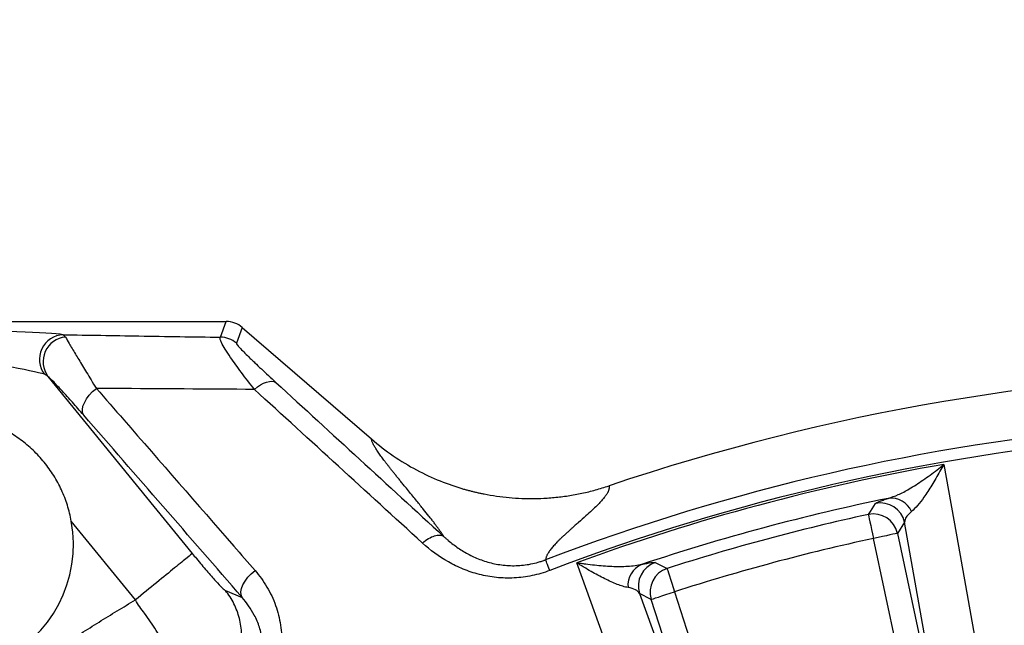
# Model space of a CAD drawing. Extents: x 0 to 16820, y 0 to 11880.
# Tile 30 of 78: x 7527 to 7728, y 6906 to 7029. Entities that reach past the tile are written whole.
import ezdxf

# ---------------------------------------------------------------- set-up
doc = ezdxf.new("R2010")
doc.units = 0
doc.header["$LTSCALE"] = 20
doc.layers.get('0').update_dxf_attribs({"linetype": 'CONTINUOUS'})
doc.styles.add('SLDTEXTSTYLE0', font='TXT', dxfattribs={"width": 0.605})
doc.dimstyles.new('SLDDIMSTYLE1', dxfattribs={"dimtxt": 100, "dimasz": 100, "dimexe": 0, "dimexo": 0.0625, "dimgap": 25, "dimtad": 1, "dimdec": 4, "dimlfac": 20, "dimzin": 12, "dimtxsty": 'SLDTEXTSTYLE0', "dimsah": 1, "dimcen": 0.09, "dimadec": 1, "dimazin": 3, "dimtfac": 1, "dimtofl": 0, "dimtmove": 0, "dimatfit": 3, "dimtolj": 1, "dimtzin": 12})

# ---------------------------------------------------------------- blocks, each defined once
blk = doc.blocks.new('_D_2')
at = {"color": 7, "linetype": 'CONTINUOUS'}
for p, q in [((4317.75, 7120.33), (3817.21, 7208.59)), ((7831.16, 6507.87), (11826.43, 6507.87))]:
    blk.add_line(p, q, dxfattribs=at)
blk.add_arc((7791.16, 6507.87), 4005.26, 0, 170, dxfattribs=at)
for points in [[(3846.75, 7203.38), (3880.08, 7298.85), (3850.61, 7304.42)], [(11796.43, 6507.87), (11810.18, 6608.05), (11780.18, 6607.68)]]:
    blk.add_solid(points, dxfattribs=at)
at = {"color": 7, "linetype": 'CONTINUOUS', "insert": (8009.94, 10638.69), "char_height": 100, "attachment_point": 1, "rotation": 355, "style": 'SLDTEXTSTYLE0'}
blk.add_mtext('170°', dxfattribs=at)

msp = doc.modelspace()

# ---------------------------------------------------------------- linework, layer by layer
at = {"color": 7, "linetype": 'CONTINUOUS'}
for p, q in [((7400.3669594, 6967.8716457), (7569.3080847, 6967.8716457)), ((7572.5703214, 6966.6586018), (7598.9592646, 6943.8850379))]:
    msp.add_line(p, q, dxfattribs=at)
at = {"color": 8, "linetype": 'CONTINUOUS'}
for p, q in [((7568.1160067, 6964.6657205), (7569.3080847, 6967.8716457)), ((7572.5703214, 6966.6586018), (7571.3782434, 6963.4527064)), ((7535.9600459, 6965.1818669), (7536.471722, 6964.7011257)), ((7532.8603064, 6956.6654659), (7562.3583769, 6920.5048776)), ((7550.7506405, 6911.036799), (7537.6462315, 6927.1010256)), ((7707.916451, 6926.8749154), (7706.4526801, 6924.619416)), ((7718.1518947, 6869.6301973), (7707.916451, 6926.8749154)), ((7713.3241643, 6868.2758904), (7701.5686383, 6923.5812819)), ((7706.4526801, 6924.619416), (7718.2081987, 6869.3140245)), ((7569.1388671, 6912.9497803), (7572.5528722, 6911.548326)), ((7656.1536168, 6911.1418224), (7653.7581955, 6912.3632706)), ((7653.7581955, 6912.3632706), (7673.5164051, 6857.6701677)), ((7673.6257349, 6857.3681808), (7656.1536168, 6911.1418224)), ((7660.9023784, 6912.684778), (7678.3744966, 6858.9111662))]:
    msp.add_line(p, q, dxfattribs=at)
at = {"color": 8, "linetype": 'CONTINUOUS', "flags": 128}
for points in [[(7575.0566249, 6954.0077544), (7575.6730263, 6954.5135594), (7576.3037776, 6954.9418187), (7576.9318764, 6955.280999), (7577.5403951, 6955.5219209), (7578.1129425, 6955.6581176), (7578.6340659, 6955.6858933), (7579.0897434, 6955.604533), (7579.4676815, 6955.4162419)], [(7540.1747798, 6948.7635589), (7539.9585937, 6949.2608106), (7539.9090921, 6949.8665726), (7540.0283014, 6950.5560792), (7540.311334, 6951.3012564), (7540.7466863, 6952.0716465), (7541.3165663, 6952.8358376), (7541.9977282, 6953.5626865), (7542.7623664, 6954.2224801)], [(7715.9183671, 6938.7084639), (7718.9091195, 6921.9769633), (7728.8225939, 6866.5138281)], [(7700.5166461, 6928.4623361), (7700.9249602, 6929.0846384), (7702.0022173, 6930.7225144)], [(7700.5166461, 6928.4623361), (7700.5459418, 6928.3264375), (7700.6119688, 6928.0200696), (7700.7123579, 6927.5542891), (7700.8435031, 6926.9457853), (7701.0006954, 6926.2164629), (7701.17828, 6925.3924883), (7701.369894, 6924.5034552), (7701.5686383, 6923.5812819)], [(7706.4526801, 6924.619416), (7706.3166772, 6924.5905078), (7706.0101305, 6924.5253599), (7705.5440594, 6924.426297), (7704.9352055, 6924.2968655), (7704.2054285, 6924.1417444), (7703.3809398, 6923.9665067), (7702.4913629, 6923.777411), (7701.5686383, 6923.5812819)], [(7665.8335005, 6849.6359384), (7660.0575571, 6865.6211591), (7640.9115617, 6918.6104632)], [(7656.9562827, 6918.6524844), (7657.6204722, 6918.3193243), (7659.3729083, 6917.4379206)], [(7659.3729083, 6917.4379206), (7659.4154959, 6917.3055685), (7659.5114891, 6917.0072472), (7659.657446, 6916.5536559), (7659.8481213, 6915.9611261), (7660.0766455, 6915.250907), (7660.3348528, 6914.4485092), (7660.61343, 6913.5827816), (7660.9023784, 6912.684778)], [(7572.5528722, 6911.548326), (7572.3369693, 6912.0480812), (7572.29012, 6912.6577771), (7572.4142467, 6913.3521712), (7572.7042084, 6914.1025341), (7573.1480246, 6914.8778117), (7573.7273072, 6915.645907), (7574.4180952, 6916.3750506), (7575.1918082, 6917.0350528)], [(7656.1536168, 6911.1418224), (7656.2858497, 6911.1847973), (7656.5839027, 6911.2816251), (7657.0370619, 6911.4288783), (7657.6290702, 6911.6212225), (7658.3386337, 6911.8517733), (7659.1402863, 6912.1122456), (7660.0052242, 6912.3932815), (7660.9023784, 6912.684778)]]:
    msp.add_lwpolyline(points, dxfattribs=at)
at = {"color": 7, "linetype": 'CONTINUOUS'}
for centre, radius, start, end in [((7791.1647235, 6507.8716374), 3487, 190, 170), ((7791.1647235, 6507.8716374), 1348, 190, 170), ((7791.1647235, 6507.8716374), 450, 90.636632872, 108.615390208), ((7511.5682718, 6922.3904237), 26.5, 68.172620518, 10.23920575)]:
    msp.add_arc(centre, radius, start, end, dxfattribs=at)
at = {"color": 8, "linetype": 'CONTINUOUS'}
for centre, radius, start, end in [((7536.2131836, 6960.1255555), 5.0626439, 92.866045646, 216.84033183), ((7536.9417362, 6959.6605325), 5.0624592, 95.327187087, 216.27225622), ((7568.1108791, 6959.658752), 5.0069711, 49.264874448, 89.941323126), ((7791.1647235, 6507.8716374), 440.1569948, 79.283103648, 110.840098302), ((7791.1647235, 6507.8716374), 437.8112773, 79.224999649, 110.840951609), ((7791.1647235, 6507.8716374), 437.3584312, 99.906877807, 110.093122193), ((7791.1647235, 6507.8716374), 432.6426478, 101.542887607, 108.457112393), ((7705.1425975, 6927.1767021), 4.6203476, 24.38126948, 96.83996861), ((7703.0200587, 6925.8178096), 5.0092045, 12.182875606, 101.723809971), ((7791.1647235, 6507.8716374), 430.2483248, 102.162662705, 107.837337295), ((7701.5563071, 6923.5622072), 5.0092074, 12.184075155, 101.978815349), ((7791.1647235, 6507.8716374), 425.2551772, 102.162662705, 107.837337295), ((7656.0096099, 6914.0115023), 4.6204219, 113.160761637, 185.618067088), ((7658.5271663, 6913.8959584), 5.009213, 108.276250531, 197.816759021), ((7660.9226408, 6912.674433), 5.00924, 108.021554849, 197.815731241)]:
    msp.add_arc(centre, radius, start, end, dxfattribs=at)
at = {"color": 7, "linetype": 'CONTINUOUS'}
for centre, major_axis, ratio, start_param, end_param in [((7570.0004249, 6964.7404381), (5.0315914, -0.6826543), 0.6073383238, 1.7896733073, 1.7905783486), ((7569.3012778, 6962.8601913), (1.7471583, 4.6987092), 0.9974015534, 5.9286043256, 6.6377662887), ((7570.0004249, 6964.7404381), (4.2552362, -2.7705404), 0.6073383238, 1.351014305, 1.3519193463)]:
    msp.add_ellipse(centre, major_axis=major_axis, ratio=ratio, start_param=start_param, end_param=end_param, dxfattribs=at)
at = {"color": 8, "linetype": 'CONTINUOUS'}
for centre, major_axis, ratio, start_param, end_param in [((7510.8232261, 6964.9754955), (25.8246315, -0.0347609), 0.0405651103, 0.2313660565, 1.603966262), ((7510.8232261, 6959.9823478), (21.9523367, -3.2044767), 0.0412253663, 0.2431726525, 1.615772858)]:
    msp.add_ellipse(centre, major_axis=major_axis, ratio=ratio, start_param=start_param, end_param=end_param, dxfattribs=at)
for points, knots in [([(7535.9600459, 6965.1818669), (7541.1265385, 6965.0957402), (7551.8096498, 6964.9176502), (7562.5630775, 6964.751512), (7568.1160067, 6964.6657205)], [0, 0, 0, 0, 0.4836131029, 1, 1, 1, 1]), ([(7536.471722, 6964.7011257), (7536.6929413, 6964.3030025), (7537.1446758, 6963.4900266), (7538.3859396, 6961.3975194), (7539.9062842, 6958.8800654), (7541.384991, 6956.4594698), (7542.3955686, 6954.8181949), (7542.7623664, 6954.2224801)], [0, 0, 0, 0, 0.2238703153, 0.4571479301, 0.6653862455, 0.8785490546, 1, 1, 1, 1]), ([(7575.0566249, 6954.0077544), (7574.1501239, 6955.1754575), (7572.3084322, 6957.5478201), (7570.3518138, 6960.2695904), (7569.0283815, 6962.2807454), (7568.3484884, 6963.4805086), (7568.0456298, 6964.2250327), (7568.0082054, 6964.5579556), (7568.090154, 6964.6398765), (7568.1160067, 6964.6657205)], [0, 0, 0, 0, 0.22118985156, 0.4493800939, 0.59847978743, 0.75144911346, 0.85132700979, 0.95309732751, 1, 1, 1, 1]), ([(7571.3782401, 6963.4527091), (7571.3618837, 6963.4087211), (7571.4213802, 6963.3008025), (7571.6006314, 6963.063065), (7571.6755643, 6962.971023), (7571.8534639, 6962.7633114), (7571.9569954, 6962.6470332), (7572.3028826, 6962.2694925), (7572.5783878, 6961.9815947), (7573.2009832, 6961.3480959), (7573.5482602, 6961.0023444), (7574.1156978, 6960.4462164), (7574.3131697, 6960.254049), (7574.7185146, 6959.8620238), (7574.9267295, 6959.6618245), (7575.5666053, 6959.0497214), (7576.0134216, 6958.6263695), (7577.4070651, 6957.3161313), (7578.4064746, 6956.3895255), (7579.4676885, 6955.4162336)], [0, 0, 0, 0, 0.125, 0.125, 0.1875, 0.1875, 0.25, 0.25, 0.375, 0.375, 0.5, 0.5, 0.5625, 0.5625, 0.625, 0.625, 0.75, 0.75, 1, 1, 1, 1]), ([(7540.1747704, 6948.7635673), (7539.3672072, 6949.6916383), (7538.6007918, 6950.562556), (7537.1505997, 6952.1896075), (7536.4666855, 6952.9459324), (7535.5117219, 6953.9819304), (7535.2048548, 6954.3111497), (7534.6302817, 6954.9193685), (7534.3608758, 6955.2002342), (7533.6102885, 6955.967915), (7533.1849744, 6956.3821059), (7532.8602964, 6956.6654757)], [0, 0, 0, 0, 0.25, 0.25, 0.5, 0.5, 0.625, 0.625, 0.75, 0.75, 1, 1, 1, 1]), ([(7542.7623664, 6954.2224801), (7544.6355222, 6952.0743639), (7554.0012868, 6941.3337998), (7564.8109742, 6928.9382264), (7573.7524675, 6918.6854715), (7575.1918082, 6917.0350528)], [0, 0, 0, 0, 0.1733877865, 0.8669375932, 1, 1, 1, 1]), ([(7575.0566249, 6954.0077544), (7565.4888441, 6954.0680157), (7554.6984849, 6954.1359772), (7543.9771267, 6954.2136765), (7542.7623664, 6954.2224801)], [0, 0, 0, 0, 0.8866971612, 1, 1, 1, 1]), ([(7613.7290932, 6924.0078813), (7613.6900717, 6924.0706032), (7613.6114329, 6924.1970049), (7613.4831583, 6924.396031), (7613.34626, 6924.6037221), (7613.2000297, 6924.8206791), (7613.0446614, 6925.0467373), (7612.880102, 6925.2819418), (7612.706366, 6925.5262804), (7612.5234493, 6925.7797564), (7612.3313531, 6926.0423691), (7612.1300769, 6926.3141186), (7611.9196209, 6926.5950049), (7611.6999847, 6926.8850283), (7611.4711697, 6927.1841875), (7611.2331699, 6927.4924879), (7610.9860088, 6927.8099094), (7610.4683201, 6928.4693416), (7609.579811, 6929.5811994), (7608.4556011, 6930.9635926), (7607.4151097, 6932.2345247), (7606.5489796, 6933.2912595), (7605.7827972, 6934.2227346), (7605.1350805, 6935.0116589), (7604.6185212, 6935.6456065), (7604.1261652, 6936.2538737), (7603.6586674, 6936.8359134), (7603.2158585, 6937.391867), (7602.7977808, 6937.9216994), (7602.4044227, 6938.4254203), (7602.0357841, 6938.9030297), (7601.6918694, 6939.3545242), (7601.3726551, 6939.7799237), (7600.9555546, 6940.3454873), (7600.4738882, 6941.0206349), (7599.9770681, 6941.7611099), (7599.6319417, 6942.3190031), (7599.4045377, 6942.7305909), (7599.2547694, 6943.0374598), (7599.1297326, 6943.3335024), (7599.0279781, 6943.6199663), (7598.9825554, 6943.7952023), (7598.9592704, 6943.8850334)], [0, 0, 0, 0, 0.0120414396, 0.0242667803, 0.0366766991, 0.0492718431, 0.0620528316, 0.0750202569, 0.0881746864, 0.1015166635, 0.1150467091, 0.1287653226, 0.142672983, 0.1567701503, 0.1710572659, 0.185534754, 0.2002030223, 0.2150624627, 0.2755377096, 0.3467142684, 0.3907278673, 0.4347413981, 0.4787549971, 0.5062160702, 0.5329566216, 0.558977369, 0.5842790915, 0.6088626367, 0.6327289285, 0.6558789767, 0.678313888, 0.7000348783, 0.7210432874, 0.7413405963, 0.7862970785, 0.8295324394, 0.8710710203, 0.8940628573, 0.9184449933, 0.9442246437, 0.9714079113, 1, 1, 1, 1]), ([(7704.5923297, 6931.7641652), (7705.2618073, 6931.9900335), (7706.6222549, 6932.4490212), (7709.0278916, 6933.7465793), (7711.6917777, 6935.4479769), (7714.0537715, 6937.1965575), (7715.463855, 6938.3329725), (7715.9123421, 6938.7034865), (7715.9183671, 6938.7084639)], [0, 0, 0, 0, 0.1930954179, 0.392389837, 0.6360047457, 0.8839755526, 0.9984413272, 1, 1, 1, 1]), ([(7715.9183671, 6938.7084639), (7715.914925, 6938.7019566), (7715.6596828, 6938.2194183), (7714.8618378, 6936.7429111), (7713.510436, 6934.4143058), (7711.977908, 6932.090913), (7710.5692269, 6930.2222215), (7709.7565884, 6929.4630249), (7709.3508964, 6929.0840125)], [0, 0, 0, 0, 0.001566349, 0.1161487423, 0.362002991, 0.6076522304, 0.8041289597, 1, 1, 1, 1]), ([(7647.5184785, 6934.3288527), (7647.524801, 6934.2844162), (7647.5373783, 6934.1960185), (7647.5429799, 6934.0597206), (7647.5386977, 6933.9216023), (7647.5236255, 6933.7813558), (7647.4980148, 6933.6390611), (7647.4618086, 6933.4946939), (7647.4150444, 6933.3482606), (7647.3576857, 6933.1997424), (7647.2898971, 6933.0491857), (7647.1482066, 6932.774369), (7646.8829664, 6932.3523138), (7646.4275162, 6931.754107), (7645.8352347, 6931.0717831), (7645.0426454, 6930.2596524), (7644.0110699, 6929.279257), (7642.7427265, 6928.1249046), (7641.5775258, 6927.0965304), (7640.6606144, 6926.291982), (7640.1023756, 6925.7985587), (7639.6343366, 6925.3830908), (7639.2567526, 6925.0461182), (7638.9686409, 6924.7876722), (7638.6256379, 6924.4769397), (7638.216907, 6924.0988082), (7637.7284717, 6923.6369143), (7637.284096, 6923.2045765), (7636.8830134, 6922.8017338), (7636.5170273, 6922.4202716), (7636.1840364, 6922.0560187), (7635.8806472, 6921.7043231), (7635.608942, 6921.3678664), (7635.3689152, 6921.046739), (7635.1604671, 6920.7409892), (7634.9835073, 6920.4506593), (7634.8380227, 6920.1758119), (7634.7237172, 6919.9163943), (7634.6413492, 6919.6727419), (7634.5878677, 6919.4437469), (7634.5785815, 6919.3022719), (7634.5739819, 6919.2321973)], [0, 0, 0, 0, 0.01327390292, 0.02640583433, 0.03939651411, 0.05224668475, 0.06495711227, 0.07752858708, 0.08996192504, 0.10225796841, 0.11441758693, 0.1264416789, 0.1671430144, 0.20953456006, 0.25363557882, 0.30512996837, 0.36511593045, 0.43360675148, 0.51061017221, 0.54328544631, 0.57148696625, 0.59521512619, 0.61447026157, 0.62925265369, 0.63956254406, 0.66802859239, 0.6951013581, 0.72078204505, 0.74507201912, 0.76797285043, 0.79099025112, 0.81361376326, 0.83584612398, 0.85769020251, 0.87914900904, 0.90022570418, 0.92092360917, 0.94124621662, 0.96119720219, 0.98078043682, 1, 1, 1, 1]), ([(7702.0022146, 6930.722508), (7702.070293, 6930.8258351), (7702.3184033, 6930.9649215), (7702.9591397, 6931.2253263), (7703.2180652, 6931.3208532), (7703.8347514, 6931.5303879), (7704.1898872, 6931.6434621), (7704.592332, 6931.764173)], [0, 0, 0, 0, 0.5, 0.5, 0.75, 0.75, 1, 1, 1, 1]), ([(7709.3508964, 6929.0840125), (7709.1466323, 6928.9065674), (7708.5922159, 6928.4249433), (7708.0375422, 6927.6666909), (7707.9571295, 6927.1408988), (7707.916451, 6926.8749154)], [0, 0, 0, 0, 0.2237551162, 0.607319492, 1, 1, 1, 1]), ([(7609.40902, 6922.6416685), (7609.8072749, 6922.9923133), (7610.2241206, 6923.3003034), (7611.0519178, 6923.7991474), (7611.4627181, 6923.9899101), (7612.2356707, 6924.2344039), (7612.5976819, 6924.2880904), (7613.2353645, 6924.2527947), (7613.5109195, 6924.1638189), (7613.7289506, 6924.0081125)], [0, 0, 0, 0, 0.25, 0.25, 0.5, 0.5, 0.75, 0.75, 1, 1, 1, 1]), ([(7613.7321827, 6924.0051511), (7613.8085429, 6923.9340708), (7613.8873299, 6923.8615772), (7614.0437866, 6923.7193475), (7614.2797871, 6923.5073542), (7614.5197961, 6923.2994722), (7615.0053325, 6922.8893559), (7615.3363768, 6922.6234705), (7616.3531166, 6921.8498809), (7617.0623043, 6921.3661244), (7618.5538741, 6920.4728164), (7619.3361561, 6920.0631648), (7620.5758513, 6919.515657), (7621.0016777, 6919.3438326), (7621.8709396, 6919.0279038), (7622.3125711, 6918.8843423), (7623.6596598, 6918.4992747), (7624.5871356, 6918.3030308), (7626.0296745, 6918.1139377), (7626.5195561, 6918.0685048), (7627.5165488, 6918.0167321), (7628.0167251, 6918.0107401), (7629.5224618, 6918.0540204), (7630.53318, 6918.1640555), (7632.0610064, 6918.4645905), (7632.5708089, 6918.5873793), (7633.3269486, 6918.8042342), (7633.5775378, 6918.881921), (7633.9507797, 6919.0064042), (7634.1367767, 6919.070645), (7634.3218377, 6919.1378863), (7634.4450035, 6919.1833811), (7634.5078749, 6919.2069935), (7634.5678557, 6919.2298766)], [0, 0, 0, 0, 0.015625, 0.015625, 0.03125, 0.0625, 0.0625, 0.125, 0.125, 0.25, 0.25, 0.375, 0.375, 0.4375, 0.4375, 0.5, 0.5, 0.625, 0.625, 0.6875, 0.6875, 0.75, 0.75, 0.875, 0.875, 0.9375, 0.9375, 0.96875, 0.96875, 0.984375, 0.9921875, 0.9921875, 1, 1, 1, 1]), ([(7635.4024034, 6917.0376359), (7634.2229571, 6916.5886413), (7633.006129, 6916.2344835), (7630.582134, 6915.7299525), (7629.3680322, 6915.5758339), (7627.5438026, 6915.4843468), (7626.9352107, 6915.477236), (7625.71698, 6915.5096706), (7625.1091228, 6915.5494237), (7623.3192839, 6915.7335577), (7622.1590596, 6915.9426214), (7620.4629099, 6916.3724524), (7619.9049265, 6916.5351939), (7618.8032175, 6916.8982968), (7618.2583322, 6917.0992863), (7616.6688893, 6917.7465379), (7615.6610433, 6918.2391642), (7612.7701193, 6919.874368), (7611.0186914, 6921.1731834), (7609.40902, 6922.6416685)], [0, 0, 0, 0, 0.125, 0.125, 0.25, 0.25, 0.3125, 0.3125, 0.375, 0.375, 0.5, 0.5, 0.5625, 0.5625, 0.625, 0.625, 0.75, 0.75, 1, 1, 1, 1]), ([(7562.3583733, 6920.5048801), (7562.2813998, 6920.4420889), (7561.9223796, 6920.1492174), (7560.6908868, 6919.1446248), (7559.8188376, 6918.433249), (7557.68514, 6916.6926809), (7556.424225, 6915.664087), (7553.6921203, 6913.4353673), (7552.2218697, 6912.2360075), (7550.7511136, 6911.0362353)], [0, 0, 0, 0, 0.25, 0.25, 0.5, 0.5, 0.75, 0.75, 1, 1, 1, 1]), ([(7562.3583769, 6920.5048776), (7562.6423491, 6920.1582657), (7563.6510174, 6918.9271017), (7565.367925, 6916.8927965), (7567.2004862, 6914.8154863), (7568.5898053, 6913.3467623), (7568.9574431, 6913.0801372), (7569.141296, 6912.9468)], [0, 0, 0, 0, 0.0901842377, 0.3203340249, 0.5482380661, 0.7740772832, 1, 1, 1, 1]), ([(7635.4024034, 6917.0376359), (7635.168485, 6917.6521069), (7634.9690088, 6918.1761033), (7634.6805786, 6918.9337692), (7634.5918456, 6919.1668584), (7634.5678557, 6919.2298766)], [0, 0, 0, 0, 0.5, 0.5, 1, 1, 1, 1]), ([(7651.4113834, 6913.5591778), (7651.0884758, 6913.6097229), (7650.7398459, 6913.6943927), (7650.0045834, 6913.9137321), (7649.6177755, 6914.0486364), (7648.8127884, 6914.3593151), (7648.3945451, 6914.5351756), (7647.5304222, 6914.9225133), (7647.0870406, 6915.1329387), (7645.7376361, 6915.8027167), (7644.8080306, 6916.3021011), (7643.3743065, 6917.1185129), (7642.8897626, 6917.4020289), (7642.1530813, 6917.8440304), (7641.9061377, 6917.9940022), (7641.5343119, 6918.222486), (7641.4101015, 6918.2992553), (7641.1611427, 6918.4540081), (7641.0353444, 6918.5326505), (7640.9115628, 6918.6104656)], [0, 0, 0, 0, 0.125, 0.125, 0.25, 0.25, 0.375, 0.375, 0.5, 0.5, 0.75, 0.75, 0.875, 0.875, 0.9375, 0.9375, 0.96875, 0.96875, 1, 1, 1, 1]), ([(7654.192346, 6918.2595374), (7653.7701884, 6918.1462915), (7653.3178771, 6918.0596113), (7652.369054, 6917.9249136), (7651.8723316, 6917.8770839), (7650.8426602, 6917.8128742), (7650.3096343, 6917.7965629), (7649.2118912, 6917.7912454), (7648.6502855, 6917.8023345), (7646.945271, 6917.8709781), (7645.7762274, 6917.9633987), (7643.9807949, 6918.1615964), (7643.3752464, 6918.2377305), (7642.4564587, 6918.3667717), (7642.1487671, 6918.4122228), (7641.6859075, 6918.4839146), (7641.5313594, 6918.5084038), (7641.22174, 6918.5585657), (7641.0653796, 6918.5844558), (7640.9115628, 6918.6104656)], [0, 0, 0, 0, 0.125, 0.125, 0.25, 0.25, 0.375, 0.375, 0.5, 0.5, 0.75, 0.75, 0.875, 0.875, 0.9375, 0.9375, 0.96875, 0.96875, 1, 1, 1, 1]), ([(7654.192346, 6918.2595374), (7655.0110896, 6918.4531361), (7655.6361269, 6918.5757431), (7656.3246663, 6918.6718189), (7656.5118962, 6918.6888963), (7656.800726, 6918.6931474), (7656.900943, 6918.6802264), (7656.956286, 6918.6524879)], [0, 0, 0, 0, 0.5, 0.5, 0.75, 0.75, 1, 1, 1, 1]), ([(7575.1918114, 6917.0350525), (7576.1115338, 6915.9804661), (7576.9220353, 6914.8570861), (7577.9760878, 6913.0704018), (7578.3011921, 6912.4557978), (7578.8904777, 6911.2014382), (7579.1542776, 6910.5630605), (7579.8526493, 6908.6141164), (7580.1953295, 6907.2701684), (7580.5050695, 6905.1796265), (7580.5732368, 6904.4732595), (7580.6349714, 6903.057493), (7580.6289456, 6902.3456961), (7580.5386036, 6900.9136772), (7580.4543278, 6900.19346), (7580.1995314, 6898.7435975), (7580.0307084, 6898.0241166), (7579.6067778, 6896.5992148), (7579.3516319, 6895.8933431), (7578.7471308, 6894.4957981), (7578.3959654, 6893.8022371), (7577.61002, 6892.4665918), (7577.1737138, 6891.8201174), (7576.4504746, 6890.8842032), (7576.1979004, 6890.5778801), (7575.6686965, 6889.9770415), (7575.3915069, 6889.6821338), (7573.9670505, 6888.2622614), (7572.6897286, 6887.2791862), (7571.2696644, 6886.4543595)], [0, 0, 0, 0, 0.125, 0.125, 0.1875, 0.1875, 0.25, 0.25, 0.375, 0.375, 0.4375, 0.4375, 0.5, 0.5, 0.5625, 0.5625, 0.625, 0.625, 0.6875, 0.6875, 0.75, 0.75, 0.8125, 0.8125, 0.84375, 0.84375, 0.875, 0.875, 1, 1, 1, 1]), ([(7653.7581949, 6912.3632658), (7653.5957284, 6912.6500534), (7653.3183869, 6912.8988244), (7652.5428371, 6913.3025536), (7652.0456195, 6913.4599002), (7651.4113834, 6913.5591778)], [0, 0, 0, 0, 0.5, 0.5, 1, 1, 1, 1]), ([(7565.134904, 6890.6127773), (7566.0531752, 6891.1624471), (7566.9129022, 6891.8111356), (7568.4759808, 6893.2769068), (7569.1792774, 6894.0939379), (7570.3972463, 6895.858955), (7570.9118757, 6896.8068788), (7571.7289075, 6898.7902397), (7572.031281, 6899.8256069), (7572.4099258, 6901.9364013), (7572.4861837, 6903.0117542), (7572.4090859, 6905.1532308), (7572.2557328, 6906.2192791), (7571.7264261, 6908.2932802), (7571.3504911, 6909.30116), (7570.3932372, 6911.2126207), (7569.811952, 6912.1161344), (7569.1412899, 6912.9467873)], [0, 0, 0, 0, 0.125, 0.125, 0.25, 0.25, 0.375, 0.375, 0.5, 0.5, 0.625, 0.625, 0.75, 0.75, 0.875, 0.875, 1, 1, 1, 1]), ([(7570.0914984, 6888.4827292), (7570.669195, 6888.8507942), (7571.8483163, 6889.602042), (7573.3538802, 6891.0364911), (7574.6190829, 6892.646718), (7575.6127, 6894.4083382), (7576.3330452, 6896.2872009), (7576.7993944, 6898.3529854), (7576.9583975, 6900.546013), (7576.7672372, 6902.9753354), (7576.1560274, 6905.4734957), (7574.9088995, 6908.5041633), (7573.4514665, 6910.3872753), (7572.5528722, 6911.548326)], [0, 0, 0, 0, 0.0651194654, 0.132913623, 0.1995310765, 0.268285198, 0.3410939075, 0.4154894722, 0.5047471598, 0.59561686, 0.706320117, 0.8189288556, 1, 1, 1, 1]), ([(7386.7981223, 6746.2667093), (7387.162686, 6746.8832118), (7387.8917513, 6748.1161116), (7388.9959931, 6749.9589386), (7390.1078977, 6751.7967703), (7391.2282366, 6753.6291517), (7392.3568032, 6755.4562047), (7393.4936528, 6757.2778967), (7394.6387705, 6759.0942364), (7395.7921604, 6760.9052214), (7396.9538214, 6762.7108524), (7398.1237537, 6764.5111293), (7399.3019573, 6766.306052), (7400.4884323, 6768.0956206), (7401.6831785, 6769.879835), (7402.886196, 6771.6586953), (7404.0974848, 6773.4322014), (7405.317045, 6775.2003533), (7406.5448764, 6776.9631511), (7407.7809791, 6778.7205947), (7409.025353, 6780.4726841), (7410.2779983, 6782.2194194), (7411.5389148, 6783.9608005), (7412.8081027, 6785.6968275), (7414.0855618, 6787.4275002), (7415.3712922, 6789.1528188), (7416.6652938, 6790.8727832), (7417.9675669, 6792.5873935), (7419.2781107, 6794.2966491), (7420.5969278, 6796.0005526), (7424.6836615, 6801.2311971), (7431.6894306, 6809.8594577), (7441.9090947, 6821.6265104), (7452.5077956, 6833.0408327), (7463.4777605, 6844.0950774), (7474.8080247, 6854.7786981), (7486.4891555, 6865.0794163), (7498.5171807, 6874.9940359), (7507.9088874, 6882.2253921), (7514.4386657, 6887.0371082), (7517.9727456, 6889.5913396), (7521.5283327, 6892.1114169), (7525.1054348, 6894.5973508), (7528.7040523, 6897.0491343), (7532.3241759, 6899.4667844), (7535.9658416, 6901.85024), (7539.6289144, 6904.1997276), (7543.313898, 6906.5144023), (7547.0189118, 6908.797417), (7549.5067085, 6910.2903266), (7550.750694, 6911.0368338)], [0, 0, 0, 0, 0.0091480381, 0.0182945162, 0.0274396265, 0.0365835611, 0.0457265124, 0.0548686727, 0.0640102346, 0.0731513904, 0.0822923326, 0.0914332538, 0.1005743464, 0.109715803, 0.1188578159, 0.1280005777, 0.1371442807, 0.1462891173, 0.1554352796, 0.16458296, 0.1737323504, 0.1828836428, 0.192037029, 0.2011927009, 0.2103508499, 0.2195116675, 0.228675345, 0.2378420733, 0.2470120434, 0.256185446, 0.2653624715, 0.331794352, 0.3981134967, 0.4643928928, 0.530705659, 0.5969914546, 0.6632616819, 0.7295898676, 0.7960493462, 0.8146250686, 0.833189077, 0.851742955, 0.870288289, 0.8888266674, 0.9073596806, 0.92588892, 0.9444159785, 0.9629424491, 0.9814699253, 1, 1, 1, 1]), ([(7565.1349102, 6890.6127906), (7565.1349053, 6890.6127906), (7564.7993946, 6890.6127894), (7564.8434363, 6891.1078049), (7563.84468, 6892.1752228), (7562.6669321, 6893.8575722), (7561.1297879, 6895.997017), (7559.303737, 6898.5970974), (7557.2599135, 6901.5501958), (7554.9795431, 6904.7987045), (7552.8895716, 6908.053835), (7551.2474203, 6910.0436231), (7550.7511273, 6911.0362129), (7550.7511173, 6911.0362327)], [0, 0, 0, 0, 0.0000016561, 0.1118656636, 0.2269718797, 0.3384200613, 0.453061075, 0.5652151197, 0.680613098, 0.793770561, 0.9102586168, 0.9999982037, 1, 1, 1, 1])]:
    msp.add_open_spline(points, degree=3, knots=knots, dxfattribs=at)
for points in [[(7532.8602964, 6956.6654757), (7532.6456597, 6956.8691825), (7532.4166146, 6957.0084467), (7532.1615106, 6957.0900573)], [(7579.4676885, 6955.4162336), (7590.8640317, 6944.9640829), (7602.2820235, 6934.4964466), (7613.7289506, 6924.0081125)], [(7609.40902, 6922.6416685), (7597.9295691, 6933.114242), (7586.4813251, 6943.568034), (7575.056629, 6954.0077617)], [(7572.5528672, 6911.5483174), (7561.7537299, 6923.9628481), (7550.9616446, 6936.367031), (7540.1747704, 6948.7635673)]]:
    msp.add_open_spline(points, degree=3, dxfattribs=at)
at = {"color": 7, "linetype": 'CONTINUOUS'}
for points, knots in [([(7537.646236, 6927.101027), (7537.4459789, 6928.2096527), (7537.1773496, 6929.2944711), (7536.5076392, 6931.419194), (7536.1065444, 6932.459089), (7535.4036009, 6933.9852844), (7535.1515262, 6934.489753), (7534.6192829, 6935.4753211), (7534.3387077, 6935.9575456), (7533.4544553, 6937.373186), (7532.8084142, 6938.2756926), (7531.7548004, 6939.5678191), (7531.3894629, 6939.9882247), (7530.6300616, 6940.8080887), (7530.2347992, 6941.2086706), (7529.013254, 6942.3700444), (7528.1581955, 6943.0847965), (7526.3690788, 6944.3999385), (7525.4350183, 6945.0003231), (7523.4859354, 6946.0856448), (7522.4668244, 6946.5718233), (7521.421276, 6946.9905925)], [0, 0, 0, 0, 0.125, 0.125, 0.25, 0.25, 0.3125, 0.3125, 0.375, 0.375, 0.5, 0.5, 0.5625, 0.5625, 0.625, 0.625, 0.75, 0.75, 0.875, 0.875, 1, 1, 1, 1]), ([(7598.9592712, 6943.8850327), (7600.3911756, 6942.6493038), (7601.8916499, 6941.4965419), (7604.980695, 6939.3861342), (7606.5711674, 6938.4271869), (7609.7867164, 6936.7175233), (7611.4069151, 6935.9689507), (7614.6272961, 6934.6752538), (7616.2293429, 6934.1292423), (7617.8045209, 6933.6751995)], [0, 0, 0, 0, 0.25, 0.25, 0.5, 0.5, 0.75, 0.75, 1, 1, 1, 1]), ([(7617.8041364, 6933.6738616), (7618.033322, 6933.6089102), (7618.4918726, 6933.4789565), (7619.1834777, 6933.2964991), (7619.878117, 6933.1230934), (7620.5760484, 6932.9596405), (7621.2772076, 6932.8058984), (7622.5956101, 6932.5364367), (7624.5380822, 6932.2052136), (7627.113269, 6931.9029118), (7629.6969729, 6931.7359542), (7632.2890365, 6931.7043567), (7634.497855, 6931.792495), (7636.31771, 6931.937994), (7637.7464469, 6932.0935821), (7639.1671354, 6932.2898984), (7640.5797921, 6932.5269241), (7641.9843876, 6932.8047266), (7643.3810046, 6933.1230538), (7644.7693234, 6933.4828447), (7646.1505265, 6933.8805801), (7647.0620449, 6934.1793034), (7647.5184684, 6934.3288827)], [0, 0, 0, 0, 0.0236795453, 0.0473776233, 0.0710991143, 0.0948488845, 0.1186317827, 0.1424526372, 0.2286147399, 0.3144160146, 0.4000896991, 0.485870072, 0.5719905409, 0.6197311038, 0.6673332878, 0.7148364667, 0.7622802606, 0.8097044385, 0.8571488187, 0.9046531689, 0.9522571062, 1, 1, 1, 1])]:
    msp.add_open_spline(points, degree=3, knots=knots, dxfattribs=at)

# ---------------------------------------------------------------- dimensions: what is measured, and where the dimension line sits
dim = msp.add_angular_dim_2l(base=(8140.2463275, 10497.8926284), line1=((6833.3630896, 6507.8716374), (7791.1647235, 6507.8716374)), line2=((4357.1400888, 7113.3828329), (6463.6438724, 6741.9493809)), dimstyle='SLDDIMSTYLE1', dxfattribs=at)
dim.commit()
dim.dimension.update_dxf_attribs({"geometry": '_D_2', "text_midpoint": (8140.2463275, 10497.8926284), "dimtype": 162})

doc.saveas('drawing.dxf')
